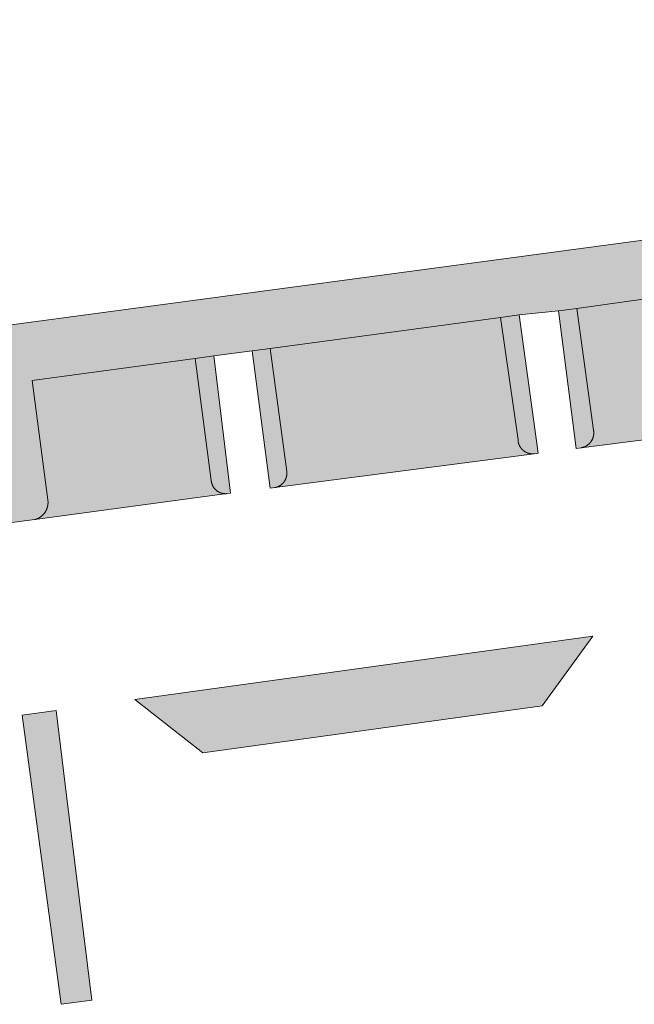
# Model space of a CAD drawing. Extents: x 97094 to 109644, y 463509 to 471969.
# Tile 135 of 256: x 102739 to 102759, y 468778 to 468810. Entities that reach past the tile are written whole.
import ezdxf

# ---------------------------------------------------------------- set-up
doc = ezdxf.new("R2010")
doc.units = 0
doc.layers.add('109 Onkruidbestrijding elementen', color=6, linetype='Continuous', lineweight=20, true_color=0xff00ff)

msp = doc.modelspace()

# ---------------------------------------------------------------- hatches: boundary and pattern name
at = {"layer": '109 Onkruidbestrijding elementen', "true_color": 0xff00ff}
for points in [[(102755.292, 468800.822), (102756.569, 468800.948), (102757.171, 468801.033), (102764.711, 468802.095), (102765.26, 468802.172), (102766.535, 468802.291), (102767.144, 468802.373), (102774.605, 468803.374), (102775.224, 468803.457), (102776.513, 468803.605), (102777.119, 468803.69), (102782.461, 468804.438), (102785.617, 468807.417), (102796.145, 468808.858), (102796.649, 468808.927), (102796.455, 468810.409), (102794.781, 468810.183), (102784.588, 468808.805), (102781.717, 468806.243), (102738.04, 468800.405), (102735.67, 468798.159), (102724.671, 468796.737), (102723.95, 468793.907), (102715.388, 468792.751), (102715.166, 468792.732), (102714.944, 468792.716), (102714.721, 468792.705), (102714.499, 468792.697), (102714.276, 468792.692), (102714.053, 468792.692), (102713.83, 468792.695), (102713.608, 468792.702), (102713.385, 468792.712), (102713.163, 468792.726), (102712.941, 468792.744), (102712.719, 468792.766), (102712.498, 468792.791), (102712.277, 468792.82), (102712.057, 468792.853), (102711.837, 468792.889), (102711.618, 468792.929), (102711.399, 468792.973), (102711.182, 468793.02), (102710.965, 468793.071), (102710.749, 468793.126), (102710.534, 468793.184), (102710.32, 468793.246), (102710.107, 468793.311), (102709.895, 468793.38), (102709.684, 468793.452), (102709.475, 468793.528), (102709.266, 468793.607), (102709.06, 468793.69), (102708.854, 468793.776), (102708.65, 468793.866), (102708.448, 468793.959), (102708.247, 468794.055), (102708.048, 468794.155), (102707.85, 468794.258), (102707.655, 468794.364), (102707.461, 468794.474), (102707.268, 468794.587), (102707.078, 468794.703), (102706.89, 468794.822), (102706.704, 468794.944), (102706.52, 468795.069), (102706.338, 468795.198), (102706.158, 468795.329), (102705.98, 468795.464), (102705.805, 468795.601), (102705.632, 468795.741), (102705.461, 468795.884), (102705.292, 468796.03), (102705.127, 468796.179), (102704.963, 468796.33), (102704.802, 468796.484), (102704.644, 468796.641), (102704.489, 468796.801), (102704.336, 468796.963), (102704.186, 468797.127), (102704.038, 468797.294), (102703.894, 468797.464), (102703.752, 468797.636), (102703.613, 468797.81), (102703.477, 468797.986), (102703.344, 468798.165), (102702.545, 468799.375), (102700.826, 468798.852), (102700.948, 468798.631), (102701.073, 468798.412), (102701.202, 468798.195), (102701.334, 468797.98), (102701.47, 468797.767), (102701.61, 468797.557), (102701.753, 468797.349), (102701.9, 468797.144), (102702.05, 468796.941), (102702.204, 468796.74), (102702.36, 468796.543), (102702.52, 468796.347), (102702.684, 468796.155), (102702.85, 468795.965), (102703.02, 468795.779), (102703.193, 468795.595), (102703.369, 468795.413), (102703.548, 468795.235), (102703.73, 468795.06), (102703.914, 468794.888), (102704.102, 468794.72), (102704.292, 468794.554), (102704.485, 468794.391), (102704.681, 468794.232), (102704.88, 468794.076), (102705.081, 468793.924), (102705.285, 468793.775), (102705.491, 468793.629), (102705.699, 468793.487), (102705.91, 468793.348), (102706.123, 468793.213), (102706.339, 468793.081), (102706.556, 468792.953), (102706.776, 468792.829), (102706.998, 468792.708), (102707.222, 468792.592), (102707.447, 468792.479), (102707.675, 468792.369), (102707.904, 468792.264), (102708.135, 468792.162), (102708.368, 468792.065), (102708.602, 468791.971), (102708.838, 468791.881), (102709.076, 468791.795), (102709.314, 468791.713), (102709.554, 468791.635), (102709.796, 468791.562), (102710.038, 468791.492), (102710.282, 468791.426), (102710.527, 468791.365), (102710.773, 468791.307), (102711.019, 468791.254), (102711.267, 468791.205), (102711.515, 468791.16), (102711.764, 468791.119), (102712.014, 468791.082), (102712.264, 468791.05), (102712.515, 468791.021), (102712.767, 468790.997), (102713.018, 468790.978), (102713.27, 468790.962), (102713.522, 468790.95), (102713.775, 468790.943), (102714.027, 468790.94), (102714.279, 468790.942), (102714.532, 468790.947), (102714.784, 468790.957), (102715.036, 468790.971), (102739.551, 468794.171), (102739.56, 468794.174), (102739.57, 468794.176), (102739.579, 468794.179), (102739.588, 468794.183), (102739.597, 468794.186), (102739.606, 468794.189), (102739.615, 468794.193), (102739.624, 468794.196), (102739.633, 468794.2), (102739.642, 468794.204), (102739.651, 468794.208), (102739.659, 468794.213), (102739.668, 468794.217), (102739.676, 468794.222), (102739.685, 468794.226), (102739.693, 468794.231), (102739.702, 468794.236), (102739.71, 468794.241), (102739.718, 468794.247), (102739.726, 468794.252), (102739.734, 468794.258), (102739.742, 468794.263), (102739.749, 468794.269), (102739.757, 468794.275), (102739.765, 468794.281), (102739.772, 468794.287), (102739.78, 468794.294), (102739.787, 468794.3), (102739.794, 468794.307), (102739.801, 468794.313), (102739.808, 468794.32), (102739.815, 468794.327), (102739.821, 468794.334), (102739.828, 468794.341), (102739.834, 468794.348), (102739.841, 468794.355), (102739.847, 468794.363), (102739.853, 468794.37), (102739.859, 468794.378), (102739.865, 468794.386), (102739.871, 468794.394), (102739.876, 468794.402), (102739.882, 468794.41), (102739.887, 468794.418), (102739.892, 468794.426), (102739.897, 468794.434), (102739.902, 468794.442), (102739.907, 468794.451), (102739.911, 468794.459), (102739.916, 468794.468), (102739.92, 468794.477), (102739.924, 468794.485), (102739.929, 468794.494), (102739.932, 468794.503), (102739.936, 468794.512), (102739.94, 468794.521), (102739.943, 468794.53), (102739.947, 468794.539), (102739.95, 468794.548), (102739.953, 468794.557), (102739.956, 468794.567), (102739.958, 468794.576), (102739.961, 468794.585), (102739.963, 468794.595), (102739.965, 468794.604), (102739.968, 468794.614), (102739.969, 468794.623), (102739.971, 468794.633), (102739.973, 468794.642), (102739.974, 468794.652), (102739.976, 468794.661), (102739.977, 468794.671), (102739.978, 468794.681), (102739.978, 468794.69), (102739.979, 468794.7), (102739.98, 468794.71), (102739.98, 468794.719), (102739.98, 468794.729), (102739.462, 468798.688), (102744.757, 468799.409), (102745.367, 468799.492), (102746.617, 468799.655), (102747.195, 468799.733), (102754.685, 468800.74), (102755.292, 468800.822)], [(102765.778, 468797.59), (102765.769, 468797.59), (102765.761, 468797.589), (102765.752, 468797.589), (102765.744, 468797.589), (102765.735, 468797.589), (102765.727, 468797.589), (102765.718, 468797.59), (102765.71, 468797.59), (102765.701, 468797.591), (102765.693, 468797.592), (102765.684, 468797.593), (102765.676, 468797.594), (102765.667, 468797.595), (102765.659, 468797.597), (102765.651, 468797.598), (102765.642, 468797.6), (102765.634, 468797.602), (102765.626, 468797.604), (102765.617, 468797.606), (102765.609, 468797.608), (102765.601, 468797.61), (102765.593, 468797.613), (102765.585, 468797.615), (102765.577, 468797.618), (102765.569, 468797.621), (102765.561, 468797.624), (102765.553, 468797.627), (102765.545, 468797.631), (102765.537, 468797.634), (102765.529, 468797.638), (102765.522, 468797.641), (102765.514, 468797.645), (102765.506, 468797.649), (102765.499, 468797.653), (102765.492, 468797.657), (102765.484, 468797.662), (102765.477, 468797.666), (102765.47, 468797.671), (102765.463, 468797.675), (102765.455, 468797.68), (102765.448, 468797.685), (102765.442, 468797.69), (102765.435, 468797.695), (102765.428, 468797.7), (102765.421, 468797.706), (102765.415, 468797.711), (102765.408, 468797.717), (102765.402, 468797.722), (102765.396, 468797.728), (102765.39, 468797.734), (102765.384, 468797.74), (102765.378, 468797.746), (102765.372, 468797.752), (102765.366, 468797.759), (102765.36, 468797.765), (102765.355, 468797.771), (102765.349, 468797.778), (102765.344, 468797.785), (102765.339, 468797.791), (102765.334, 468797.798), (102765.329, 468797.805), (102765.324, 468797.812), (102765.319, 468797.819), (102765.314, 468797.826), (102765.31, 468797.834), (102765.305, 468797.841), (102765.301, 468797.848), (102765.297, 468797.856), (102765.293, 468797.863), (102765.289, 468797.871), (102765.285, 468797.879), (102765.282, 468797.886), (102765.278, 468797.894), (102765.275, 468797.902), (102765.271, 468797.91), (102765.268, 468797.918), (102765.265, 468797.926), (102765.262, 468797.934), (102765.26, 468797.942), (102765.257, 468797.95), (102765.255, 468797.958), (102765.252, 468797.966), (102765.25, 468797.974), (102765.248, 468797.983), (102765.246, 468797.991), (102765.244, 468797.999), (102765.243, 468798.008), (102765.241, 468798.016), (102765.24, 468798.025), (102765.239, 468798.033), (102765.238, 468798.041), (102765.237, 468798.05), (102765.236, 468798.058), (102765.235, 468798.067), (102765.235, 468798.075), (102765.234, 468798.084), (102765.234, 468798.092), (102765.234, 468798.101), (102764.711, 468802.095), (102757.171, 468801.033), (102757.71, 468797.074), (102757.711, 468797.066), (102757.713, 468797.058), (102757.714, 468797.05), (102757.715, 468797.042), (102757.716, 468797.034), (102757.716, 468797.026), (102757.717, 468797.018), (102757.717, 468797.01), (102757.718, 468797.002), (102757.718, 468796.994), (102757.718, 468796.986), (102757.718, 468796.978), (102757.718, 468796.97), (102757.717, 468796.962), (102757.717, 468796.953), (102757.716, 468796.945), (102757.715, 468796.937), (102757.715, 468796.929), (102757.714, 468796.921), (102757.712, 468796.913), (102757.711, 468796.905), (102757.71, 468796.898), (102757.708, 468796.89), (102757.707, 468796.882), (102757.705, 468796.874), (102757.703, 468796.866), (102757.701, 468796.858), (102757.699, 468796.85), (102757.696, 468796.843), (102757.694, 468796.835), (102757.691, 468796.827), (102757.689, 468796.82), (102757.686, 468796.812), (102757.683, 468796.805), (102757.68, 468796.797), (102757.676, 468796.79), (102757.673, 468796.782), (102757.67, 468796.775), (102757.666, 468796.768), (102757.662, 468796.761), (102757.659, 468796.754), (102757.655, 468796.747), (102757.651, 468796.74), (102757.647, 468796.733), (102757.642, 468796.726), (102757.638, 468796.719), (102757.633, 468796.712), (102757.629, 468796.706), (102757.624, 468796.699), (102757.619, 468796.693), (102757.614, 468796.686), (102757.609, 468796.68), (102757.604, 468796.674), (102757.599, 468796.668), (102757.594, 468796.662), (102757.588, 468796.656), (102757.583, 468796.65), (102757.577, 468796.644), (102757.571, 468796.638), (102757.566, 468796.633), (102757.56, 468796.627), (102757.554, 468796.622), (102757.548, 468796.617), (102757.541, 468796.611), (102757.535, 468796.606), (102757.529, 468796.601), (102757.522, 468796.596), (102757.516, 468796.592), (102757.509, 468796.587), (102757.503, 468796.582), (102757.496, 468796.578), (102757.489, 468796.574), (102757.482, 468796.569), (102757.475, 468796.565), (102757.468, 468796.561), (102757.461, 468796.557), (102757.454, 468796.554), (102757.447, 468796.55), (102757.44, 468796.547), (102757.432, 468796.543), (102757.425, 468796.54), (102757.417, 468796.537), (102757.41, 468796.534), (102757.402, 468796.531), (102757.395, 468796.528), (102757.387, 468796.525), (102757.38, 468796.523), (102757.372, 468796.521), (102757.364, 468796.518), (102757.356, 468796.516), (102757.349, 468796.514), (102757.341, 468796.512), (102757.333, 468796.51), (102757.325, 468796.509), (102757.317, 468796.507), (102757.309, 468796.506), (102765.778, 468797.59)], [(102757.148, 468796.486), (102757.309, 468796.506), (102757.317, 468796.507), (102757.325, 468796.509), (102757.333, 468796.51), (102757.341, 468796.512), (102757.349, 468796.514), (102757.356, 468796.516), (102757.364, 468796.518), (102757.372, 468796.521), (102757.38, 468796.523), (102757.387, 468796.525), (102757.395, 468796.528), (102757.402, 468796.531), (102757.41, 468796.534), (102757.417, 468796.537), (102757.425, 468796.54), (102757.432, 468796.543), (102757.44, 468796.547), (102757.447, 468796.55), (102757.454, 468796.554), (102757.461, 468796.557), (102757.468, 468796.561), (102757.475, 468796.565), (102757.482, 468796.569), (102757.489, 468796.574), (102757.496, 468796.578), (102757.503, 468796.582), (102757.509, 468796.587), (102757.516, 468796.592), (102757.522, 468796.596), (102757.529, 468796.601), (102757.535, 468796.606), (102757.541, 468796.611), (102757.548, 468796.617), (102757.554, 468796.622), (102757.56, 468796.627), (102757.566, 468796.633), (102757.571, 468796.638), (102757.577, 468796.644), (102757.583, 468796.65), (102757.588, 468796.656), (102757.594, 468796.662), (102757.599, 468796.668), (102757.604, 468796.674), (102757.609, 468796.68), (102757.614, 468796.686), (102757.619, 468796.693), (102757.624, 468796.699), (102757.629, 468796.706), (102757.633, 468796.712), (102757.638, 468796.719), (102757.642, 468796.726), (102757.647, 468796.733), (102757.651, 468796.74), (102757.655, 468796.747), (102757.659, 468796.754), (102757.662, 468796.761), (102757.666, 468796.768), (102757.67, 468796.775), (102757.673, 468796.782), (102757.676, 468796.79), (102757.68, 468796.797), (102757.683, 468796.805), (102757.686, 468796.812), (102757.689, 468796.82), (102757.691, 468796.827), (102757.694, 468796.835), (102757.696, 468796.843), (102757.699, 468796.85), (102757.701, 468796.858), (102757.703, 468796.866), (102757.705, 468796.874), (102757.707, 468796.882), (102757.708, 468796.89), (102757.71, 468796.898), (102757.711, 468796.905), (102757.712, 468796.913), (102757.714, 468796.921), (102757.715, 468796.929), (102757.715, 468796.937), (102757.716, 468796.945), (102757.717, 468796.953), (102757.717, 468796.962), (102757.718, 468796.97), (102757.718, 468796.978), (102757.718, 468796.986), (102757.718, 468796.994), (102757.718, 468797.002), (102757.717, 468797.01), (102757.717, 468797.018), (102757.716, 468797.026), (102757.716, 468797.034), (102757.715, 468797.042), (102757.714, 468797.05), (102757.713, 468797.058), (102757.711, 468797.066), (102757.71, 468797.074), (102757.171, 468801.033), (102756.569, 468800.948), (102757.148, 468796.486)], [(102755.777, 468796.312), (102755.769, 468796.311), (102755.761, 468796.311), (102755.754, 468796.31), (102755.746, 468796.31), (102755.738, 468796.309), (102755.73, 468796.309), (102755.722, 468796.309), (102755.714, 468796.309), (102755.707, 468796.31), (102755.699, 468796.31), (102755.691, 468796.31), (102755.683, 468796.311), (102755.675, 468796.312), (102755.667, 468796.313), (102755.66, 468796.314), (102755.652, 468796.315), (102755.644, 468796.316), (102755.636, 468796.318), (102755.629, 468796.319), (102755.621, 468796.321), (102755.613, 468796.323), (102755.606, 468796.325), (102755.598, 468796.327), (102755.591, 468796.329), (102755.583, 468796.331), (102755.576, 468796.334), (102755.568, 468796.336), (102755.561, 468796.339), (102755.554, 468796.342), (102755.546, 468796.345), (102755.539, 468796.348), (102755.532, 468796.351), (102755.525, 468796.354), (102755.518, 468796.358), (102755.511, 468796.361), (102755.504, 468796.365), (102755.497, 468796.368), (102755.49, 468796.372), (102755.483, 468796.376), (102755.477, 468796.38), (102755.47, 468796.385), (102755.464, 468796.389), (102755.457, 468796.393), (102755.451, 468796.398), (102755.444, 468796.403), (102755.438, 468796.407), (102755.432, 468796.412), (102755.426, 468796.417), (102755.42, 468796.422), (102755.414, 468796.427), (102755.408, 468796.433), (102755.402, 468796.438), (102755.397, 468796.443), (102755.391, 468796.449), (102755.386, 468796.454), (102755.38, 468796.46), (102755.375, 468796.466), (102755.37, 468796.472), (102755.365, 468796.478), (102755.36, 468796.484), (102755.355, 468796.49), (102755.35, 468796.496), (102755.346, 468796.503), (102755.341, 468796.509), (102755.336, 468796.515), (102755.332, 468796.522), (102755.328, 468796.529), (102755.324, 468796.535), (102755.32, 468796.542), (102755.316, 468796.549), (102755.312, 468796.556), (102755.308, 468796.563), (102755.305, 468796.57), (102755.301, 468796.577), (102755.298, 468796.584), (102755.295, 468796.591), (102755.292, 468796.598), (102755.289, 468796.605), (102755.286, 468796.613), (102755.283, 468796.62), (102755.281, 468796.627), (102755.278, 468796.635), (102755.276, 468796.642), (102755.274, 468796.65), (102755.272, 468796.657), (102755.27, 468796.665), (102755.268, 468796.673), (102755.266, 468796.68), (102755.264, 468796.688), (102755.263, 468796.696), (102755.262, 468796.703), (102755.26, 468796.711), (102755.259, 468796.719), (102755.258, 468796.727), (102755.258, 468796.735), (102755.257, 468796.742), (102755.256, 468796.75), (102755.256, 468796.758), (102754.685, 468800.74), (102747.195, 468799.733), (102747.737, 468795.738), (102747.738, 468795.73), (102747.739, 468795.723), (102747.74, 468795.715), (102747.74, 468795.707), (102747.741, 468795.699), (102747.741, 468795.691), (102747.741, 468795.684), (102747.741, 468795.676), (102747.741, 468795.668), (102747.741, 468795.66), (102747.741, 468795.652), (102747.74, 468795.645), (102747.74, 468795.637), (102747.739, 468795.629), (102747.738, 468795.621), (102747.737, 468795.614), (102747.736, 468795.606), (102747.735, 468795.598), (102747.734, 468795.59), (102747.732, 468795.583), (102747.73, 468795.575), (102747.729, 468795.568), (102747.727, 468795.56), (102747.725, 468795.552), (102747.723, 468795.545), (102747.721, 468795.537), (102747.718, 468795.53), (102747.716, 468795.523), (102747.713, 468795.515), (102747.711, 468795.508), (102747.708, 468795.501), (102747.705, 468795.493), (102747.702, 468795.486), (102747.698, 468795.479), (102747.695, 468795.472), (102747.692, 468795.465), (102747.688, 468795.458), (102747.685, 468795.451), (102747.681, 468795.444), (102747.677, 468795.438), (102747.673, 468795.431), (102747.669, 468795.424), (102747.665, 468795.418), (102747.66, 468795.411), (102747.656, 468795.405), (102747.651, 468795.398), (102747.647, 468795.392), (102747.642, 468795.386), (102747.637, 468795.38), (102747.632, 468795.374), (102747.627, 468795.368), (102747.622, 468795.362), (102747.617, 468795.356), (102747.611, 468795.351), (102747.606, 468795.345), (102747.601, 468795.339), (102747.595, 468795.334), (102747.589, 468795.329), (102747.583, 468795.323), (102747.578, 468795.318), (102747.572, 468795.313), (102747.566, 468795.308), (102747.559, 468795.304), (102747.553, 468795.299), (102747.547, 468795.294), (102747.541, 468795.29), (102747.534, 468795.285), (102747.528, 468795.281), (102747.521, 468795.277), (102747.515, 468795.273), (102747.508, 468795.269), (102747.501, 468795.265), (102747.494, 468795.261), (102747.487, 468795.257), (102747.48, 468795.254), (102747.473, 468795.25), (102747.466, 468795.247), (102747.459, 468795.244), (102747.452, 468795.241), (102747.445, 468795.238), (102747.438, 468795.235), (102747.43, 468795.232), (102747.423, 468795.23), (102747.415, 468795.227), (102747.408, 468795.225), (102747.401, 468795.223), (102747.393, 468795.221), (102747.385, 468795.219), (102747.378, 468795.217), (102747.37, 468795.215), (102747.363, 468795.213), (102747.355, 468795.212), (102755.777, 468796.312)], [(102755.256, 468796.758), (102755.256, 468796.75), (102755.257, 468796.742), (102755.258, 468796.735), (102755.258, 468796.727), (102755.259, 468796.719), (102755.26, 468796.711), (102755.262, 468796.703), (102755.263, 468796.696), (102755.264, 468796.688), (102755.266, 468796.68), (102755.268, 468796.673), (102755.27, 468796.665), (102755.272, 468796.657), (102755.274, 468796.65), (102755.276, 468796.642), (102755.278, 468796.635), (102755.281, 468796.627), (102755.283, 468796.62), (102755.286, 468796.613), (102755.289, 468796.605), (102755.292, 468796.598), (102755.295, 468796.591), (102755.298, 468796.584), (102755.301, 468796.577), (102755.305, 468796.57), (102755.308, 468796.563), (102755.312, 468796.556), (102755.316, 468796.549), (102755.32, 468796.542), (102755.324, 468796.535), (102755.328, 468796.529), (102755.332, 468796.522), (102755.336, 468796.515), (102755.341, 468796.509), (102755.346, 468796.503), (102755.35, 468796.496), (102755.355, 468796.49), (102755.36, 468796.484), (102755.365, 468796.478), (102755.37, 468796.472), (102755.375, 468796.466), (102755.38, 468796.46), (102755.386, 468796.454), (102755.391, 468796.449), (102755.397, 468796.443), (102755.402, 468796.438), (102755.408, 468796.433), (102755.414, 468796.427), (102755.42, 468796.422), (102755.426, 468796.417), (102755.432, 468796.412), (102755.438, 468796.407), (102755.444, 468796.403), (102755.451, 468796.398), (102755.457, 468796.393), (102755.464, 468796.389), (102755.47, 468796.385), (102755.477, 468796.38), (102755.483, 468796.376), (102755.49, 468796.372), (102755.497, 468796.368), (102755.504, 468796.365), (102755.511, 468796.361), (102755.518, 468796.358), (102755.525, 468796.354), (102755.532, 468796.351), (102755.539, 468796.348), (102755.546, 468796.345), (102755.554, 468796.342), (102755.561, 468796.339), (102755.568, 468796.336), (102755.576, 468796.334), (102755.583, 468796.331), (102755.591, 468796.329), (102755.598, 468796.327), (102755.606, 468796.325), (102755.613, 468796.323), (102755.621, 468796.321), (102755.629, 468796.319), (102755.636, 468796.318), (102755.644, 468796.316), (102755.652, 468796.315), (102755.66, 468796.314), (102755.667, 468796.313), (102755.675, 468796.312), (102755.683, 468796.311), (102755.691, 468796.31), (102755.699, 468796.31), (102755.707, 468796.31), (102755.714, 468796.309), (102755.722, 468796.309), (102755.73, 468796.309), (102755.738, 468796.309), (102755.746, 468796.31), (102755.754, 468796.31), (102755.761, 468796.311), (102755.769, 468796.311), (102755.777, 468796.312), (102755.907, 468796.329), (102755.292, 468800.822), (102754.685, 468800.74), (102755.256, 468796.758)], [(102747.195, 468799.733), (102746.617, 468799.655), (102747.198, 468795.192), (102747.355, 468795.212), (102747.363, 468795.213), (102747.37, 468795.215), (102747.378, 468795.217), (102747.385, 468795.219), (102747.393, 468795.221), (102747.401, 468795.223), (102747.408, 468795.225), (102747.415, 468795.227), (102747.423, 468795.23), (102747.43, 468795.232), (102747.438, 468795.235), (102747.445, 468795.238), (102747.452, 468795.241), (102747.459, 468795.244), (102747.466, 468795.247), (102747.473, 468795.25), (102747.48, 468795.254), (102747.487, 468795.257), (102747.494, 468795.261), (102747.501, 468795.265), (102747.508, 468795.269), (102747.515, 468795.273), (102747.521, 468795.277), (102747.528, 468795.281), (102747.534, 468795.285), (102747.541, 468795.29), (102747.547, 468795.294), (102747.553, 468795.299), (102747.559, 468795.304), (102747.566, 468795.308), (102747.572, 468795.313), (102747.578, 468795.318), (102747.583, 468795.323), (102747.589, 468795.329), (102747.595, 468795.334), (102747.601, 468795.339), (102747.606, 468795.345), (102747.611, 468795.351), (102747.617, 468795.356), (102747.622, 468795.362), (102747.627, 468795.368), (102747.632, 468795.374), (102747.637, 468795.38), (102747.642, 468795.386), (102747.647, 468795.392), (102747.651, 468795.398), (102747.656, 468795.405), (102747.66, 468795.411), (102747.665, 468795.418), (102747.669, 468795.424), (102747.673, 468795.431), (102747.677, 468795.438), (102747.681, 468795.444), (102747.685, 468795.451), (102747.688, 468795.458), (102747.692, 468795.465), (102747.695, 468795.472), (102747.698, 468795.479), (102747.702, 468795.486), (102747.705, 468795.493), (102747.708, 468795.501), (102747.711, 468795.508), (102747.713, 468795.515), (102747.716, 468795.523), (102747.718, 468795.53), (102747.721, 468795.537), (102747.723, 468795.545), (102747.725, 468795.552), (102747.727, 468795.56), (102747.729, 468795.568), (102747.73, 468795.575), (102747.732, 468795.583), (102747.734, 468795.59), (102747.735, 468795.598), (102747.736, 468795.606), (102747.737, 468795.614), (102747.738, 468795.621), (102747.739, 468795.629), (102747.74, 468795.637), (102747.74, 468795.645), (102747.741, 468795.652), (102747.741, 468795.66), (102747.741, 468795.668), (102747.741, 468795.676), (102747.741, 468795.684), (102747.741, 468795.691), (102747.741, 468795.699), (102747.74, 468795.707), (102747.74, 468795.715), (102747.739, 468795.723), (102747.738, 468795.73), (102747.737, 468795.738), (102747.195, 468799.733)], [(102745.285, 468795.445), (102744.757, 468799.409), (102739.462, 468798.688), (102739.98, 468794.729), (102739.98, 468794.719), (102739.98, 468794.71), (102739.979, 468794.7), (102739.978, 468794.69), (102739.978, 468794.681), (102739.977, 468794.671), (102739.976, 468794.661), (102739.974, 468794.652), (102739.973, 468794.642), (102739.971, 468794.633), (102739.969, 468794.623), (102739.968, 468794.614), (102739.965, 468794.604), (102739.963, 468794.595), (102739.961, 468794.585), (102739.958, 468794.576), (102739.956, 468794.567), (102739.953, 468794.557), (102739.95, 468794.548), (102739.947, 468794.539), (102739.943, 468794.53), (102739.94, 468794.521), (102739.936, 468794.512), (102739.932, 468794.503), (102739.929, 468794.494), (102739.924, 468794.485), (102739.92, 468794.477), (102739.916, 468794.468), (102739.911, 468794.459), (102739.907, 468794.451), (102739.902, 468794.442), (102739.897, 468794.434), (102739.892, 468794.426), (102739.887, 468794.418), (102739.882, 468794.41), (102739.876, 468794.402), (102739.871, 468794.394), (102739.865, 468794.386), (102739.859, 468794.378), (102739.853, 468794.37), (102739.847, 468794.363), (102739.841, 468794.355), (102739.834, 468794.348), (102739.828, 468794.341), (102739.821, 468794.334), (102739.815, 468794.327), (102739.808, 468794.32), (102739.801, 468794.313), (102739.794, 468794.307), (102739.787, 468794.3), (102739.78, 468794.294), (102739.772, 468794.287), (102739.765, 468794.281), (102739.757, 468794.275), (102739.749, 468794.269), (102739.742, 468794.263), (102739.734, 468794.258), (102739.726, 468794.252), (102739.718, 468794.247), (102739.71, 468794.241), (102739.702, 468794.236), (102739.693, 468794.231), (102739.685, 468794.226), (102739.676, 468794.222), (102739.668, 468794.217), (102739.659, 468794.213), (102739.651, 468794.208), (102739.642, 468794.204), (102739.633, 468794.2), (102739.624, 468794.196), (102739.615, 468794.193), (102739.606, 468794.189), (102739.597, 468794.186), (102739.588, 468794.183), (102739.579, 468794.179), (102739.57, 468794.176), (102739.56, 468794.174), (102739.551, 468794.171), (102745.801, 468795.017), (102745.793, 468795.016), (102745.786, 468795.015), (102745.778, 468795.015), (102745.77, 468795.014), (102745.763, 468795.014), (102745.755, 468795.014), (102745.748, 468795.014), (102745.74, 468795.014), (102745.732, 468795.014), (102745.725, 468795.014), (102745.717, 468795.015), (102745.709, 468795.015), (102745.702, 468795.016), (102745.694, 468795.017), (102745.686, 468795.018), (102745.679, 468795.019), (102745.671, 468795.02), (102745.664, 468795.021), (102745.656, 468795.022), (102745.649, 468795.024), (102745.641, 468795.026), (102745.634, 468795.027), (102745.626, 468795.029), (102745.619, 468795.031), (102745.612, 468795.034), (102745.604, 468795.036), (102745.597, 468795.038), (102745.59, 468795.041), (102745.583, 468795.043), (102745.576, 468795.046), (102745.568, 468795.049), (102745.561, 468795.052), (102745.554, 468795.055), (102745.548, 468795.058), (102745.541, 468795.062), (102745.534, 468795.065), (102745.527, 468795.069), (102745.52, 468795.072), (102745.514, 468795.076), (102745.507, 468795.08), (102745.501, 468795.084), (102745.494, 468795.088), (102745.488, 468795.093), (102745.481, 468795.097), (102745.475, 468795.101), (102745.469, 468795.106), (102745.463, 468795.11), (102745.457, 468795.115), (102745.451, 468795.12), (102745.445, 468795.125), (102745.439, 468795.13), (102745.434, 468795.135), (102745.428, 468795.14), (102745.423, 468795.146), (102745.417, 468795.151), (102745.412, 468795.157), (102745.407, 468795.162), (102745.401, 468795.168), (102745.396, 468795.174), (102745.391, 468795.179), (102745.387, 468795.185), (102745.382, 468795.191), (102745.377, 468795.197), (102745.373, 468795.204), (102745.368, 468795.21), (102745.364, 468795.216), (102745.359, 468795.222), (102745.355, 468795.229), (102745.351, 468795.235), (102745.347, 468795.242), (102745.344, 468795.249), (102745.34, 468795.255), (102745.336, 468795.262), (102745.333, 468795.269), (102745.329, 468795.276), (102745.326, 468795.283), (102745.323, 468795.29), (102745.32, 468795.297), (102745.317, 468795.304), (102745.314, 468795.311), (102745.312, 468795.318), (102745.309, 468795.325), (102745.307, 468795.333), (102745.304, 468795.34), (102745.302, 468795.347), (102745.3, 468795.355), (102745.298, 468795.362), (102745.296, 468795.369), (102745.295, 468795.377), (102745.293, 468795.384), (102745.292, 468795.392), (102745.29, 468795.399), (102745.289, 468795.407), (102745.288, 468795.415), (102745.287, 468795.422), (102745.286, 468795.43), (102745.286, 468795.437), (102745.285, 468795.445)], [(102745.367, 468799.492), (102744.757, 468799.409), (102745.285, 468795.445), (102745.286, 468795.437), (102745.286, 468795.43), (102745.287, 468795.422), (102745.288, 468795.415), (102745.289, 468795.407), (102745.29, 468795.399), (102745.292, 468795.392), (102745.293, 468795.384), (102745.295, 468795.377), (102745.296, 468795.369), (102745.298, 468795.362), (102745.3, 468795.355), (102745.302, 468795.347), (102745.304, 468795.34), (102745.307, 468795.333), (102745.309, 468795.325), (102745.312, 468795.318), (102745.314, 468795.311), (102745.317, 468795.304), (102745.32, 468795.297), (102745.323, 468795.29), (102745.326, 468795.283), (102745.329, 468795.276), (102745.333, 468795.269), (102745.336, 468795.262), (102745.34, 468795.255), (102745.344, 468795.249), (102745.347, 468795.242), (102745.351, 468795.235), (102745.355, 468795.229), (102745.359, 468795.222), (102745.364, 468795.216), (102745.368, 468795.21), (102745.373, 468795.204), (102745.377, 468795.197), (102745.382, 468795.191), (102745.387, 468795.185), (102745.391, 468795.179), (102745.396, 468795.174), (102745.401, 468795.168), (102745.407, 468795.162), (102745.412, 468795.157), (102745.417, 468795.151), (102745.423, 468795.146), (102745.428, 468795.14), (102745.434, 468795.135), (102745.439, 468795.13), (102745.445, 468795.125), (102745.451, 468795.12), (102745.457, 468795.115), (102745.463, 468795.11), (102745.469, 468795.106), (102745.475, 468795.101), (102745.481, 468795.097), (102745.488, 468795.093), (102745.494, 468795.088), (102745.501, 468795.084), (102745.507, 468795.08), (102745.514, 468795.076), (102745.52, 468795.072), (102745.527, 468795.069), (102745.534, 468795.065), (102745.541, 468795.062), (102745.548, 468795.058), (102745.554, 468795.055), (102745.561, 468795.052), (102745.568, 468795.049), (102745.576, 468795.046), (102745.583, 468795.043), (102745.59, 468795.041), (102745.597, 468795.038), (102745.604, 468795.036), (102745.612, 468795.034), (102745.619, 468795.031), (102745.626, 468795.029), (102745.634, 468795.027), (102745.641, 468795.026), (102745.649, 468795.024), (102745.656, 468795.022), (102745.664, 468795.021), (102745.671, 468795.02), (102745.679, 468795.019), (102745.686, 468795.018), (102745.694, 468795.017), (102745.702, 468795.016), (102745.709, 468795.015), (102745.717, 468795.015), (102745.725, 468795.014), (102745.732, 468795.014), (102745.74, 468795.014), (102745.748, 468795.014), (102745.755, 468795.014), (102745.763, 468795.014), (102745.77, 468795.014), (102745.778, 468795.015), (102745.786, 468795.015), (102745.793, 468795.016), (102745.801, 468795.017), (102745.91, 468795.031), (102745.367, 468799.492)], [(102742.797, 468788.328), (102745.013, 468786.602), (102756.046, 468788.125), (102757.686, 468790.386), (102742.797, 468788.328)], [(102740.581, 468785.213), (102740.239, 468787.975), (102739.14, 468787.823), (102740.407, 468778.429), (102741.405, 468778.565), (102740.581, 468785.213)]]:
    msp.add_hatch(color=6, dxfattribs=at).paths.add_polyline_path(points)

# ---------------------------------------------------------------- linework, layer by layer
at = {"layer": '109 Onkruidbestrijding elementen', "color": 3, "true_color": 0x00ff00}
for points in [[(102794.781, 468810.183), (102784.588, 468808.805), (102781.717, 468806.243), (102738.04, 468800.405)], [(102715.036, 468790.971), (102739.551, 468794.171), (102739.56, 468794.174), (102739.57, 468794.176), (102739.579, 468794.179), (102739.588, 468794.183), (102739.597, 468794.186), (102739.606, 468794.189), (102739.615, 468794.193), (102739.624, 468794.196), (102739.633, 468794.2), (102739.642, 468794.204), (102739.651, 468794.208), (102739.659, 468794.213), (102739.668, 468794.217), (102739.676, 468794.222), (102739.685, 468794.226), (102739.693, 468794.231), (102739.702, 468794.236), (102739.71, 468794.241), (102739.718, 468794.247), (102739.726, 468794.252), (102739.734, 468794.258), (102739.742, 468794.263), (102739.749, 468794.269), (102739.757, 468794.275), (102739.765, 468794.281), (102739.772, 468794.287), (102739.78, 468794.294), (102739.787, 468794.3), (102739.794, 468794.307), (102739.801, 468794.313), (102739.808, 468794.32), (102739.815, 468794.327), (102739.821, 468794.334), (102739.828, 468794.341), (102739.834, 468794.348), (102739.841, 468794.355), (102739.847, 468794.363), (102739.853, 468794.37), (102739.859, 468794.378), (102739.865, 468794.386), (102739.871, 468794.394), (102739.876, 468794.402), (102739.882, 468794.41), (102739.887, 468794.418), (102739.892, 468794.426), (102739.897, 468794.434), (102739.902, 468794.442), (102739.907, 468794.451), (102739.911, 468794.459), (102739.916, 468794.468), (102739.92, 468794.477), (102739.924, 468794.485), (102739.929, 468794.494), (102739.932, 468794.503), (102739.936, 468794.512), (102739.94, 468794.521), (102739.943, 468794.53), (102739.947, 468794.539), (102739.95, 468794.548), (102739.953, 468794.557), (102739.956, 468794.567), (102739.958, 468794.576), (102739.961, 468794.585), (102739.963, 468794.595), (102739.965, 468794.604), (102739.968, 468794.614), (102739.969, 468794.623), (102739.971, 468794.633), (102739.973, 468794.642), (102739.974, 468794.652), (102739.976, 468794.661), (102739.977, 468794.671), (102739.978, 468794.681), (102739.978, 468794.69), (102739.979, 468794.7), (102739.98, 468794.71), (102739.98, 468794.719), (102739.98, 468794.729), (102739.462, 468798.688), (102744.757, 468799.409), (102745.367, 468799.492), (102746.617, 468799.655), (102747.195, 468799.733), (102754.685, 468800.74), (102755.292, 468800.822), (102755.292, 468800.822), (102756.569, 468800.948), (102757.171, 468801.033), (102764.711, 468802.095)], [(102764.711, 468802.095), (102757.171, 468801.033), (102757.71, 468797.074), (102757.711, 468797.066), (102757.713, 468797.058), (102757.714, 468797.05), (102757.715, 468797.042), (102757.716, 468797.034), (102757.716, 468797.026), (102757.717, 468797.018), (102757.717, 468797.01), (102757.718, 468797.002), (102757.718, 468796.994), (102757.718, 468796.986), (102757.718, 468796.978), (102757.718, 468796.97), (102757.717, 468796.962), (102757.717, 468796.953), (102757.716, 468796.945), (102757.715, 468796.937), (102757.715, 468796.929), (102757.714, 468796.921), (102757.712, 468796.913), (102757.711, 468796.905), (102757.71, 468796.898), (102757.708, 468796.89), (102757.707, 468796.882), (102757.705, 468796.874), (102757.703, 468796.866), (102757.701, 468796.858), (102757.699, 468796.85), (102757.696, 468796.843), (102757.694, 468796.835), (102757.691, 468796.827), (102757.689, 468796.82), (102757.686, 468796.812), (102757.683, 468796.805), (102757.68, 468796.797), (102757.676, 468796.79), (102757.673, 468796.782), (102757.67, 468796.775), (102757.666, 468796.768), (102757.662, 468796.761), (102757.659, 468796.754), (102757.655, 468796.747), (102757.651, 468796.74), (102757.647, 468796.733), (102757.642, 468796.726), (102757.638, 468796.719), (102757.633, 468796.712), (102757.629, 468796.706), (102757.624, 468796.699), (102757.619, 468796.693), (102757.614, 468796.686), (102757.609, 468796.68), (102757.604, 468796.674), (102757.599, 468796.668), (102757.594, 468796.662), (102757.588, 468796.656), (102757.583, 468796.65), (102757.577, 468796.644), (102757.571, 468796.638), (102757.566, 468796.633), (102757.56, 468796.627), (102757.554, 468796.622), (102757.548, 468796.617), (102757.541, 468796.611), (102757.535, 468796.606), (102757.529, 468796.601), (102757.522, 468796.596), (102757.516, 468796.592), (102757.509, 468796.587), (102757.503, 468796.582), (102757.496, 468796.578), (102757.489, 468796.574), (102757.482, 468796.569), (102757.475, 468796.565), (102757.468, 468796.561), (102757.461, 468796.557), (102757.454, 468796.554), (102757.447, 468796.55), (102757.44, 468796.547), (102757.432, 468796.543), (102757.425, 468796.54), (102757.417, 468796.537), (102757.41, 468796.534), (102757.402, 468796.531), (102757.395, 468796.528), (102757.387, 468796.525), (102757.38, 468796.523), (102757.372, 468796.521), (102757.364, 468796.518), (102757.356, 468796.516), (102757.349, 468796.514), (102757.341, 468796.512), (102757.333, 468796.51), (102757.325, 468796.509), (102757.317, 468796.507), (102757.309, 468796.506), (102765.778, 468797.59)]]:
    msp.add_lwpolyline(points, dxfattribs=at)
for points in [[(102757.148, 468796.486), (102757.309, 468796.506), (102757.317, 468796.507), (102757.325, 468796.509), (102757.333, 468796.51), (102757.341, 468796.512), (102757.349, 468796.514), (102757.356, 468796.516), (102757.364, 468796.518), (102757.372, 468796.521), (102757.38, 468796.523), (102757.387, 468796.525), (102757.395, 468796.528), (102757.402, 468796.531), (102757.41, 468796.534), (102757.417, 468796.537), (102757.425, 468796.54), (102757.432, 468796.543), (102757.44, 468796.547), (102757.447, 468796.55), (102757.454, 468796.554), (102757.461, 468796.557), (102757.468, 468796.561), (102757.475, 468796.565), (102757.482, 468796.569), (102757.489, 468796.574), (102757.496, 468796.578), (102757.503, 468796.582), (102757.509, 468796.587), (102757.516, 468796.592), (102757.522, 468796.596), (102757.529, 468796.601), (102757.535, 468796.606), (102757.541, 468796.611), (102757.548, 468796.617), (102757.554, 468796.622), (102757.56, 468796.627), (102757.566, 468796.633), (102757.571, 468796.638), (102757.577, 468796.644), (102757.583, 468796.65), (102757.588, 468796.656), (102757.594, 468796.662), (102757.599, 468796.668), (102757.604, 468796.674), (102757.609, 468796.68), (102757.614, 468796.686), (102757.619, 468796.693), (102757.624, 468796.699), (102757.629, 468796.706), (102757.633, 468796.712), (102757.638, 468796.719), (102757.642, 468796.726), (102757.647, 468796.733), (102757.651, 468796.74), (102757.655, 468796.747), (102757.659, 468796.754), (102757.662, 468796.761), (102757.666, 468796.768), (102757.67, 468796.775), (102757.673, 468796.782), (102757.676, 468796.79), (102757.68, 468796.797), (102757.683, 468796.805), (102757.686, 468796.812), (102757.689, 468796.82), (102757.691, 468796.827), (102757.694, 468796.835), (102757.696, 468796.843), (102757.699, 468796.85), (102757.701, 468796.858), (102757.703, 468796.866), (102757.705, 468796.874), (102757.707, 468796.882), (102757.708, 468796.89), (102757.71, 468796.898), (102757.711, 468796.905), (102757.712, 468796.913), (102757.714, 468796.921), (102757.715, 468796.929), (102757.715, 468796.937), (102757.716, 468796.945), (102757.717, 468796.953), (102757.717, 468796.962), (102757.718, 468796.97), (102757.718, 468796.978), (102757.718, 468796.986), (102757.718, 468796.994), (102757.718, 468797.002), (102757.717, 468797.01), (102757.717, 468797.018), (102757.716, 468797.026), (102757.716, 468797.034), (102757.715, 468797.042), (102757.714, 468797.05), (102757.713, 468797.058), (102757.711, 468797.066), (102757.71, 468797.074), (102757.171, 468801.033), (102756.569, 468800.948), (102757.148, 468796.486)], [(102755.777, 468796.312), (102755.769, 468796.311), (102755.761, 468796.311), (102755.754, 468796.31), (102755.746, 468796.31), (102755.738, 468796.309), (102755.73, 468796.309), (102755.722, 468796.309), (102755.714, 468796.309), (102755.707, 468796.31), (102755.699, 468796.31), (102755.691, 468796.31), (102755.683, 468796.311), (102755.675, 468796.312), (102755.667, 468796.313), (102755.66, 468796.314), (102755.652, 468796.315), (102755.644, 468796.316), (102755.636, 468796.318), (102755.629, 468796.319), (102755.621, 468796.321), (102755.613, 468796.323), (102755.606, 468796.325), (102755.598, 468796.327), (102755.591, 468796.329), (102755.583, 468796.331), (102755.576, 468796.334), (102755.568, 468796.336), (102755.561, 468796.339), (102755.554, 468796.342), (102755.546, 468796.345), (102755.539, 468796.348), (102755.532, 468796.351), (102755.525, 468796.354), (102755.518, 468796.358), (102755.511, 468796.361), (102755.504, 468796.365), (102755.497, 468796.368), (102755.49, 468796.372), (102755.483, 468796.376), (102755.477, 468796.38), (102755.47, 468796.385), (102755.464, 468796.389), (102755.457, 468796.393), (102755.451, 468796.398), (102755.444, 468796.403), (102755.438, 468796.407), (102755.432, 468796.412), (102755.426, 468796.417), (102755.42, 468796.422), (102755.414, 468796.427), (102755.408, 468796.433), (102755.402, 468796.438), (102755.397, 468796.443), (102755.391, 468796.449), (102755.386, 468796.454), (102755.38, 468796.46), (102755.375, 468796.466), (102755.37, 468796.472), (102755.365, 468796.478), (102755.36, 468796.484), (102755.355, 468796.49), (102755.35, 468796.496), (102755.346, 468796.503), (102755.341, 468796.509), (102755.336, 468796.515), (102755.332, 468796.522), (102755.328, 468796.529), (102755.324, 468796.535), (102755.32, 468796.542), (102755.316, 468796.549), (102755.312, 468796.556), (102755.308, 468796.563), (102755.305, 468796.57), (102755.301, 468796.577), (102755.298, 468796.584), (102755.295, 468796.591), (102755.292, 468796.598), (102755.289, 468796.605), (102755.286, 468796.613), (102755.283, 468796.62), (102755.281, 468796.627), (102755.278, 468796.635), (102755.276, 468796.642), (102755.274, 468796.65), (102755.272, 468796.657), (102755.27, 468796.665), (102755.268, 468796.673), (102755.266, 468796.68), (102755.264, 468796.688), (102755.263, 468796.696), (102755.262, 468796.703), (102755.26, 468796.711), (102755.259, 468796.719), (102755.258, 468796.727), (102755.258, 468796.735), (102755.257, 468796.742), (102755.256, 468796.75), (102755.256, 468796.758), (102754.685, 468800.74), (102747.195, 468799.733), (102747.737, 468795.738), (102747.738, 468795.73), (102747.739, 468795.723), (102747.74, 468795.715), (102747.74, 468795.707), (102747.741, 468795.699), (102747.741, 468795.691), (102747.741, 468795.684), (102747.741, 468795.676), (102747.741, 468795.668), (102747.741, 468795.66), (102747.741, 468795.652), (102747.74, 468795.645), (102747.74, 468795.637), (102747.739, 468795.629), (102747.738, 468795.621), (102747.737, 468795.614), (102747.736, 468795.606), (102747.735, 468795.598), (102747.734, 468795.59), (102747.732, 468795.583), (102747.73, 468795.575), (102747.729, 468795.568), (102747.727, 468795.56), (102747.725, 468795.552), (102747.723, 468795.545), (102747.721, 468795.537), (102747.718, 468795.53), (102747.716, 468795.523), (102747.713, 468795.515), (102747.711, 468795.508), (102747.708, 468795.501), (102747.705, 468795.493), (102747.702, 468795.486), (102747.698, 468795.479), (102747.695, 468795.472), (102747.692, 468795.465), (102747.688, 468795.458), (102747.685, 468795.451), (102747.681, 468795.444), (102747.677, 468795.438), (102747.673, 468795.431), (102747.669, 468795.424), (102747.665, 468795.418), (102747.66, 468795.411), (102747.656, 468795.405), (102747.651, 468795.398), (102747.647, 468795.392), (102747.642, 468795.386), (102747.637, 468795.38), (102747.632, 468795.374), (102747.627, 468795.368), (102747.622, 468795.362), (102747.617, 468795.356), (102747.611, 468795.351), (102747.606, 468795.345), (102747.601, 468795.339), (102747.595, 468795.334), (102747.589, 468795.329), (102747.583, 468795.323), (102747.578, 468795.318), (102747.572, 468795.313), (102747.566, 468795.308), (102747.559, 468795.304), (102747.553, 468795.299), (102747.547, 468795.294), (102747.541, 468795.29), (102747.534, 468795.285), (102747.528, 468795.281), (102747.521, 468795.277), (102747.515, 468795.273), (102747.508, 468795.269), (102747.501, 468795.265), (102747.494, 468795.261), (102747.487, 468795.257), (102747.48, 468795.254), (102747.473, 468795.25), (102747.466, 468795.247), (102747.459, 468795.244), (102747.452, 468795.241), (102747.445, 468795.238), (102747.438, 468795.235), (102747.43, 468795.232), (102747.423, 468795.23), (102747.415, 468795.227), (102747.408, 468795.225), (102747.401, 468795.223), (102747.393, 468795.221), (102747.385, 468795.219), (102747.378, 468795.217), (102747.37, 468795.215), (102747.363, 468795.213), (102747.355, 468795.212), (102755.777, 468796.312)], [(102755.256, 468796.758), (102755.256, 468796.75), (102755.257, 468796.742), (102755.258, 468796.735), (102755.258, 468796.727), (102755.259, 468796.719), (102755.26, 468796.711), (102755.262, 468796.703), (102755.263, 468796.696), (102755.264, 468796.688), (102755.266, 468796.68), (102755.268, 468796.673), (102755.27, 468796.665), (102755.272, 468796.657), (102755.274, 468796.65), (102755.276, 468796.642), (102755.278, 468796.635), (102755.281, 468796.627), (102755.283, 468796.62), (102755.286, 468796.613), (102755.289, 468796.605), (102755.292, 468796.598), (102755.295, 468796.591), (102755.298, 468796.584), (102755.301, 468796.577), (102755.305, 468796.57), (102755.308, 468796.563), (102755.312, 468796.556), (102755.316, 468796.549), (102755.32, 468796.542), (102755.324, 468796.535), (102755.328, 468796.529), (102755.332, 468796.522), (102755.336, 468796.515), (102755.341, 468796.509), (102755.346, 468796.503), (102755.35, 468796.496), (102755.355, 468796.49), (102755.36, 468796.484), (102755.365, 468796.478), (102755.37, 468796.472), (102755.375, 468796.466), (102755.38, 468796.46), (102755.386, 468796.454), (102755.391, 468796.449), (102755.397, 468796.443), (102755.402, 468796.438), (102755.408, 468796.433), (102755.414, 468796.427), (102755.42, 468796.422), (102755.426, 468796.417), (102755.432, 468796.412), (102755.438, 468796.407), (102755.444, 468796.403), (102755.451, 468796.398), (102755.457, 468796.393), (102755.464, 468796.389), (102755.47, 468796.385), (102755.477, 468796.38), (102755.483, 468796.376), (102755.49, 468796.372), (102755.497, 468796.368), (102755.504, 468796.365), (102755.511, 468796.361), (102755.518, 468796.358), (102755.525, 468796.354), (102755.532, 468796.351), (102755.539, 468796.348), (102755.546, 468796.345), (102755.554, 468796.342), (102755.561, 468796.339), (102755.568, 468796.336), (102755.576, 468796.334), (102755.583, 468796.331), (102755.591, 468796.329), (102755.598, 468796.327), (102755.606, 468796.325), (102755.613, 468796.323), (102755.621, 468796.321), (102755.629, 468796.319), (102755.636, 468796.318), (102755.644, 468796.316), (102755.652, 468796.315), (102755.66, 468796.314), (102755.667, 468796.313), (102755.675, 468796.312), (102755.683, 468796.311), (102755.691, 468796.31), (102755.699, 468796.31), (102755.707, 468796.31), (102755.714, 468796.309), (102755.722, 468796.309), (102755.73, 468796.309), (102755.738, 468796.309), (102755.746, 468796.31), (102755.754, 468796.31), (102755.761, 468796.311), (102755.769, 468796.311), (102755.777, 468796.312), (102755.907, 468796.329), (102755.292, 468800.822), (102754.685, 468800.74), (102755.256, 468796.758)], [(102747.195, 468799.733), (102746.617, 468799.655), (102747.198, 468795.192), (102747.355, 468795.212), (102747.363, 468795.213), (102747.37, 468795.215), (102747.378, 468795.217), (102747.385, 468795.219), (102747.393, 468795.221), (102747.401, 468795.223), (102747.408, 468795.225), (102747.415, 468795.227), (102747.423, 468795.23), (102747.43, 468795.232), (102747.438, 468795.235), (102747.445, 468795.238), (102747.452, 468795.241), (102747.459, 468795.244), (102747.466, 468795.247), (102747.473, 468795.25), (102747.48, 468795.254), (102747.487, 468795.257), (102747.494, 468795.261), (102747.501, 468795.265), (102747.508, 468795.269), (102747.515, 468795.273), (102747.521, 468795.277), (102747.528, 468795.281), (102747.534, 468795.285), (102747.541, 468795.29), (102747.547, 468795.294), (102747.553, 468795.299), (102747.559, 468795.304), (102747.566, 468795.308), (102747.572, 468795.313), (102747.578, 468795.318), (102747.583, 468795.323), (102747.589, 468795.329), (102747.595, 468795.334), (102747.601, 468795.339), (102747.606, 468795.345), (102747.611, 468795.351), (102747.617, 468795.356), (102747.622, 468795.362), (102747.627, 468795.368), (102747.632, 468795.374), (102747.637, 468795.38), (102747.642, 468795.386), (102747.647, 468795.392), (102747.651, 468795.398), (102747.656, 468795.405), (102747.66, 468795.411), (102747.665, 468795.418), (102747.669, 468795.424), (102747.673, 468795.431), (102747.677, 468795.438), (102747.681, 468795.444), (102747.685, 468795.451), (102747.688, 468795.458), (102747.692, 468795.465), (102747.695, 468795.472), (102747.698, 468795.479), (102747.702, 468795.486), (102747.705, 468795.493), (102747.708, 468795.501), (102747.711, 468795.508), (102747.713, 468795.515), (102747.716, 468795.523), (102747.718, 468795.53), (102747.721, 468795.537), (102747.723, 468795.545), (102747.725, 468795.552), (102747.727, 468795.56), (102747.729, 468795.568), (102747.73, 468795.575), (102747.732, 468795.583), (102747.734, 468795.59), (102747.735, 468795.598), (102747.736, 468795.606), (102747.737, 468795.614), (102747.738, 468795.621), (102747.739, 468795.629), (102747.74, 468795.637), (102747.74, 468795.645), (102747.741, 468795.652), (102747.741, 468795.66), (102747.741, 468795.668), (102747.741, 468795.676), (102747.741, 468795.684), (102747.741, 468795.691), (102747.741, 468795.699), (102747.74, 468795.707), (102747.74, 468795.715), (102747.739, 468795.723), (102747.738, 468795.73), (102747.737, 468795.738), (102747.195, 468799.733)], [(102745.285, 468795.445), (102744.757, 468799.409), (102739.462, 468798.688), (102739.98, 468794.729), (102739.98, 468794.719), (102739.98, 468794.71), (102739.979, 468794.7), (102739.978, 468794.69), (102739.978, 468794.681), (102739.977, 468794.671), (102739.976, 468794.661), (102739.974, 468794.652), (102739.973, 468794.642), (102739.971, 468794.633), (102739.969, 468794.623), (102739.968, 468794.614), (102739.965, 468794.604), (102739.963, 468794.595), (102739.961, 468794.585), (102739.958, 468794.576), (102739.956, 468794.567), (102739.953, 468794.557), (102739.95, 468794.548), (102739.947, 468794.539), (102739.943, 468794.53), (102739.94, 468794.521), (102739.936, 468794.512), (102739.932, 468794.503), (102739.929, 468794.494), (102739.924, 468794.485), (102739.92, 468794.477), (102739.916, 468794.468), (102739.911, 468794.459), (102739.907, 468794.451), (102739.902, 468794.442), (102739.897, 468794.434), (102739.892, 468794.426), (102739.887, 468794.418), (102739.882, 468794.41), (102739.876, 468794.402), (102739.871, 468794.394), (102739.865, 468794.386), (102739.859, 468794.378), (102739.853, 468794.37), (102739.847, 468794.363), (102739.841, 468794.355), (102739.834, 468794.348), (102739.828, 468794.341), (102739.821, 468794.334), (102739.815, 468794.327), (102739.808, 468794.32), (102739.801, 468794.313), (102739.794, 468794.307), (102739.787, 468794.3), (102739.78, 468794.294), (102739.772, 468794.287), (102739.765, 468794.281), (102739.757, 468794.275), (102739.749, 468794.269), (102739.742, 468794.263), (102739.734, 468794.258), (102739.726, 468794.252), (102739.718, 468794.247), (102739.71, 468794.241), (102739.702, 468794.236), (102739.693, 468794.231), (102739.685, 468794.226), (102739.676, 468794.222), (102739.668, 468794.217), (102739.659, 468794.213), (102739.651, 468794.208), (102739.642, 468794.204), (102739.633, 468794.2), (102739.624, 468794.196), (102739.615, 468794.193), (102739.606, 468794.189), (102739.597, 468794.186), (102739.588, 468794.183), (102739.579, 468794.179), (102739.57, 468794.176), (102739.56, 468794.174), (102739.551, 468794.171), (102745.801, 468795.017), (102745.793, 468795.016), (102745.786, 468795.015), (102745.778, 468795.015), (102745.77, 468795.014), (102745.763, 468795.014), (102745.755, 468795.014), (102745.748, 468795.014), (102745.74, 468795.014), (102745.732, 468795.014), (102745.725, 468795.014), (102745.717, 468795.015), (102745.709, 468795.015), (102745.702, 468795.016), (102745.694, 468795.017), (102745.686, 468795.018), (102745.679, 468795.019), (102745.671, 468795.02), (102745.664, 468795.021), (102745.656, 468795.022), (102745.649, 468795.024), (102745.641, 468795.026), (102745.634, 468795.027), (102745.626, 468795.029), (102745.619, 468795.031), (102745.612, 468795.034), (102745.604, 468795.036), (102745.597, 468795.038), (102745.59, 468795.041), (102745.583, 468795.043), (102745.576, 468795.046), (102745.568, 468795.049), (102745.561, 468795.052), (102745.554, 468795.055), (102745.548, 468795.058), (102745.541, 468795.062), (102745.534, 468795.065), (102745.527, 468795.069), (102745.52, 468795.072), (102745.514, 468795.076), (102745.507, 468795.08), (102745.501, 468795.084), (102745.494, 468795.088), (102745.488, 468795.093), (102745.481, 468795.097), (102745.475, 468795.101), (102745.469, 468795.106), (102745.463, 468795.11), (102745.457, 468795.115), (102745.451, 468795.12), (102745.445, 468795.125), (102745.439, 468795.13), (102745.434, 468795.135), (102745.428, 468795.14), (102745.423, 468795.146), (102745.417, 468795.151), (102745.412, 468795.157), (102745.407, 468795.162), (102745.401, 468795.168), (102745.396, 468795.174), (102745.391, 468795.179), (102745.387, 468795.185), (102745.382, 468795.191), (102745.377, 468795.197), (102745.373, 468795.204), (102745.368, 468795.21), (102745.364, 468795.216), (102745.359, 468795.222), (102745.355, 468795.229), (102745.351, 468795.235), (102745.347, 468795.242), (102745.344, 468795.249), (102745.34, 468795.255), (102745.336, 468795.262), (102745.333, 468795.269), (102745.329, 468795.276), (102745.326, 468795.283), (102745.323, 468795.29), (102745.32, 468795.297), (102745.317, 468795.304), (102745.314, 468795.311), (102745.312, 468795.318), (102745.309, 468795.325), (102745.307, 468795.333), (102745.304, 468795.34), (102745.302, 468795.347), (102745.3, 468795.355), (102745.298, 468795.362), (102745.296, 468795.369), (102745.295, 468795.377), (102745.293, 468795.384), (102745.292, 468795.392), (102745.29, 468795.399), (102745.289, 468795.407), (102745.288, 468795.415), (102745.287, 468795.422), (102745.286, 468795.43), (102745.286, 468795.437), (102745.285, 468795.445)], [(102745.367, 468799.492), (102744.757, 468799.409), (102745.285, 468795.445), (102745.286, 468795.437), (102745.286, 468795.43), (102745.287, 468795.422), (102745.288, 468795.415), (102745.289, 468795.407), (102745.29, 468795.399), (102745.292, 468795.392), (102745.293, 468795.384), (102745.295, 468795.377), (102745.296, 468795.369), (102745.298, 468795.362), (102745.3, 468795.355), (102745.302, 468795.347), (102745.304, 468795.34), (102745.307, 468795.333), (102745.309, 468795.325), (102745.312, 468795.318), (102745.314, 468795.311), (102745.317, 468795.304), (102745.32, 468795.297), (102745.323, 468795.29), (102745.326, 468795.283), (102745.329, 468795.276), (102745.333, 468795.269), (102745.336, 468795.262), (102745.34, 468795.255), (102745.344, 468795.249), (102745.347, 468795.242), (102745.351, 468795.235), (102745.355, 468795.229), (102745.359, 468795.222), (102745.364, 468795.216), (102745.368, 468795.21), (102745.373, 468795.204), (102745.377, 468795.197), (102745.382, 468795.191), (102745.387, 468795.185), (102745.391, 468795.179), (102745.396, 468795.174), (102745.401, 468795.168), (102745.407, 468795.162), (102745.412, 468795.157), (102745.417, 468795.151), (102745.423, 468795.146), (102745.428, 468795.14), (102745.434, 468795.135), (102745.439, 468795.13), (102745.445, 468795.125), (102745.451, 468795.12), (102745.457, 468795.115), (102745.463, 468795.11), (102745.469, 468795.106), (102745.475, 468795.101), (102745.481, 468795.097), (102745.488, 468795.093), (102745.494, 468795.088), (102745.501, 468795.084), (102745.507, 468795.08), (102745.514, 468795.076), (102745.52, 468795.072), (102745.527, 468795.069), (102745.534, 468795.065), (102745.541, 468795.062), (102745.548, 468795.058), (102745.554, 468795.055), (102745.561, 468795.052), (102745.568, 468795.049), (102745.576, 468795.046), (102745.583, 468795.043), (102745.59, 468795.041), (102745.597, 468795.038), (102745.604, 468795.036), (102745.612, 468795.034), (102745.619, 468795.031), (102745.626, 468795.029), (102745.634, 468795.027), (102745.641, 468795.026), (102745.649, 468795.024), (102745.656, 468795.022), (102745.664, 468795.021), (102745.671, 468795.02), (102745.679, 468795.019), (102745.686, 468795.018), (102745.694, 468795.017), (102745.702, 468795.016), (102745.709, 468795.015), (102745.717, 468795.015), (102745.725, 468795.014), (102745.732, 468795.014), (102745.74, 468795.014), (102745.748, 468795.014), (102745.755, 468795.014), (102745.763, 468795.014), (102745.77, 468795.014), (102745.778, 468795.015), (102745.786, 468795.015), (102745.793, 468795.016), (102745.801, 468795.017), (102745.91, 468795.031), (102745.367, 468799.492)], [(102742.797, 468788.328), (102745.013, 468786.602), (102756.046, 468788.125), (102757.686, 468790.386), (102742.797, 468788.328)], [(102740.581, 468785.213), (102740.239, 468787.975), (102739.14, 468787.823), (102740.407, 468778.429), (102741.405, 468778.565), (102740.581, 468785.213)]]:
    msp.add_lwpolyline(points, close=True, dxfattribs=at)

doc.saveas('drawing.dxf')
